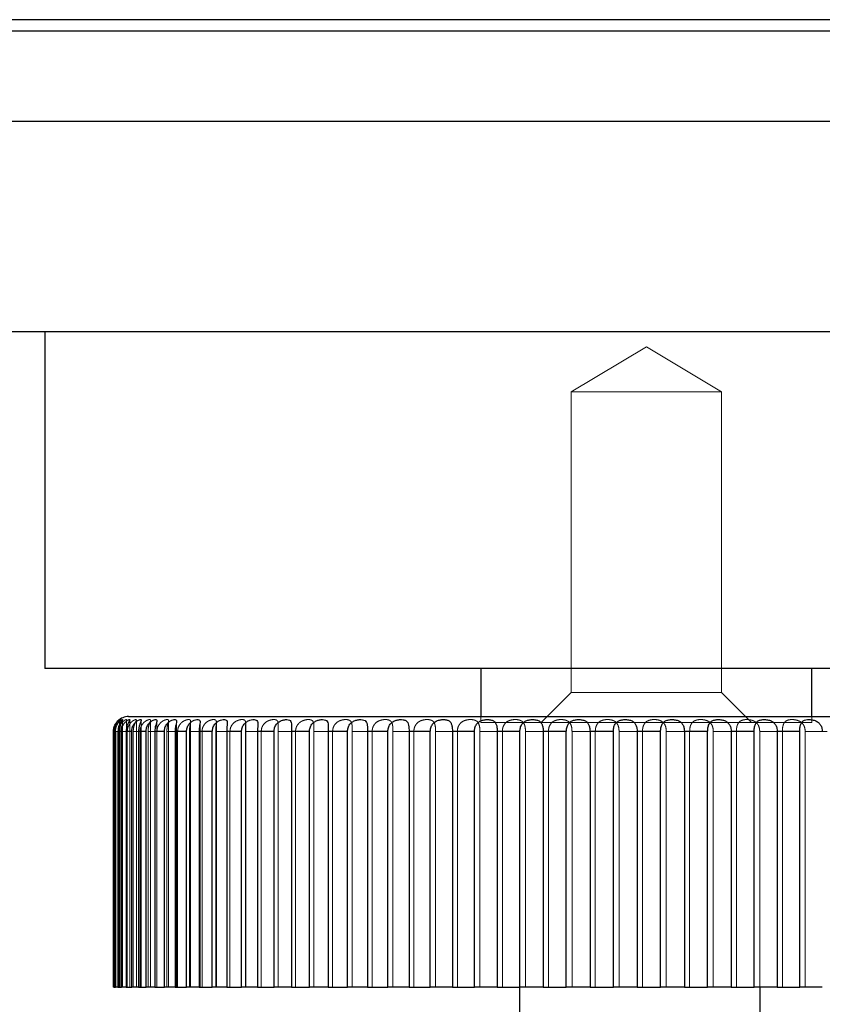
# Model space of a CAD drawing. Header units: millimetres. Extents: x 7 to 412, y 5 to 291.
# Tile 46 of 79: x 125.24 to 127.46, y 267.83 to 270.56. Entities that reach past the tile are written whole.
import ezdxf

# ---------------------------------------------------------------- set-up
doc = ezdxf.new("R2010")
doc.units = ezdxf.units.MM
doc.linetypes.add('HIDDEN', pattern=[1.905, 1.27, -0.635])

msp = doc.modelspace()

# ---------------------------------------------------------------- linework, layer by layer
at = {"color": 7, "linetype": 'Continuous', "lineweight": 25}
for p, q in [((204.88955, 270.55865), (39.88955, 270.55865)), ((204.88955, 270.52698), (39.88955, 270.52698)), ((125.30621, 269.69365), (125.30621, 268.76032)), ((126.97288, 268.76032), (125.30621, 268.76032)), ((126.51455, 268.76032), (126.51455, 268.62698)), ((128.63955, 268.76032), (126.97288, 268.76032)), ((127.43121, 268.62698), (127.43121, 268.76032)), ((125.53817, 268.62698), (128.3715, 268.62698)), ((125.49653, 267.87698), (125.49653, 268.58532)), ((125.50168, 268.58532), (125.49766, 268.58532)), ((125.49766, 268.58532), (125.49766, 267.87698)), ((125.50168, 267.87698), (125.50168, 268.58532)), ((125.51854, 268.58532), (125.50874, 268.58532)), ((125.50874, 268.58532), (125.50874, 267.87698)), ((125.51854, 267.87698), (125.51854, 268.58532)), ((125.54696, 268.58532), (125.53146, 268.58532)), ((125.53146, 268.58532), (125.53146, 267.87698)), ((125.54696, 267.87698), (125.54696, 268.58532)), ((125.58671, 268.58532), (125.56564, 268.58532)), ((125.56564, 268.58532), (125.56564, 267.87698)), ((125.58671, 267.87698), (125.58671, 268.58532)), ((125.63748, 268.58532), (125.611, 268.58532)), ((125.611, 268.58532), (125.611, 267.87698)), ((125.63748, 267.87698), (125.63748, 268.58532)), ((125.69886, 268.58532), (125.66718, 268.58532)), ((125.66718, 268.58532), (125.66718, 267.87698)), ((125.69886, 267.87698), (125.69886, 268.58532)), ((125.77035, 268.58532), (125.73373, 268.58532)), ((125.73373, 268.58532), (125.73373, 267.87698)), ((125.77035, 267.87698), (125.77035, 268.58532)), ((125.85138, 268.58532), (125.81012, 268.58532)), ((125.81012, 268.58532), (125.81012, 267.87698)), ((125.85138, 267.87698), (125.85138, 268.58532)), ((125.94129, 268.58532), (125.89572, 268.58532)), ((125.89572, 268.58532), (125.89572, 267.87698)), ((125.94129, 267.87698), (125.94129, 268.58532)), ((126.03936, 268.58532), (125.98984, 268.58532)), ((125.98984, 268.58532), (125.98984, 267.87698)), ((126.03936, 267.87698), (126.03936, 268.58532)), ((126.1448, 268.58532), (126.09174, 268.58532)), ((126.09174, 268.58532), (126.09174, 267.87698)), ((126.1448, 267.87698), (126.1448, 268.58532)), ((126.25677, 268.58532), (126.20058, 268.58532)), ((126.20058, 268.58532), (126.20058, 267.87698)), ((126.25677, 267.87698), (126.25677, 268.58532)), ((126.37435, 268.58532), (126.3155, 268.58532)), ((126.3155, 268.58532), (126.3155, 267.87698)), ((126.37435, 267.87698), (126.37435, 268.58532)), ((126.49661, 268.58532), (126.43557, 268.58532)), ((126.43557, 268.58532), (126.43557, 267.87698)), ((126.49661, 267.87698), (126.49661, 268.58532)), ((126.62256, 268.58532), (126.55982, 268.58532)), ((126.55982, 268.58532), (126.55982, 267.87698)), ((126.62256, 267.87698), (126.62256, 268.58532)), ((126.75118, 268.58532), (126.68724, 268.58532)), ((126.68724, 268.58532), (126.68724, 267.87698)), ((126.75118, 267.87698), (126.75118, 268.58532)), ((126.88144, 268.58532), (126.81682, 268.58532)), ((126.81682, 268.58532), (126.81682, 267.87698)), ((126.88144, 267.87698), (126.88144, 268.58532)), ((127.0123, 268.58532), (126.94752, 268.58532)), ((126.94752, 268.58532), (126.94752, 267.87698)), ((127.0123, 267.87698), (127.0123, 268.58532)), ((127.14269, 268.58532), (127.07827, 268.58532)), ((127.07827, 268.58532), (127.07827, 267.87698)), ((127.14269, 267.87698), (127.14269, 268.58532)), ((127.27157, 268.58532), (127.20803, 268.58532)), ((127.20803, 268.58532), (127.20803, 267.87698)), ((127.27157, 267.87698), (127.27157, 268.58532)), ((127.3979, 268.58532), (127.33575, 268.58532)), ((127.33575, 268.58532), (127.33575, 267.87698)), ((127.3979, 267.87698), (127.3979, 268.58532)), ((125.49766, 267.87698), (125.49653, 267.87698)), ((125.49766, 267.87698), (125.50168, 267.87698)), ((125.50874, 267.87698), (125.50168, 267.87698)), ((125.50874, 267.87698), (125.51854, 267.87698)), ((125.53146, 267.87698), (125.51854, 267.87698)), ((125.53146, 267.87698), (125.54696, 267.87698)), ((125.56564, 267.87698), (125.54696, 267.87698)), ((125.56564, 267.87698), (125.58671, 267.87698)), ((125.611, 267.87698), (125.58671, 267.87698)), ((125.611, 267.87698), (125.63748, 267.87698)), ((125.66718, 267.87698), (125.63748, 267.87698)), ((125.66718, 267.87698), (125.69886, 267.87698)), ((125.73373, 267.87698), (125.69886, 267.87698)), ((125.73373, 267.87698), (125.77035, 267.87698)), ((125.81012, 267.87698), (125.77035, 267.87698)), ((125.81012, 267.87698), (125.85138, 267.87698)), ((125.89572, 267.87698), (125.85138, 267.87698)), ((125.89572, 267.87698), (125.94129, 267.87698)), ((125.98984, 267.87698), (125.94129, 267.87698)), ((125.98984, 267.87698), (126.03936, 267.87698)), ((126.09174, 267.87698), (126.03936, 267.87698)), ((126.09174, 267.87698), (126.1448, 267.87698)), ((126.20058, 267.87698), (126.1448, 267.87698)), ((126.20058, 267.87698), (126.25677, 267.87698)), ((126.3155, 267.87698), (126.25677, 267.87698)), ((126.3155, 267.87698), (126.37435, 267.87698)), ((126.43557, 267.87698), (126.37435, 267.87698)), ((126.43557, 267.87698), (126.49661, 267.87698)), ((126.55982, 267.87698), (126.49661, 267.87698)), ((126.55982, 267.87698), (126.62256, 267.87698)), ((126.6215, 267.87698), (126.6215, 267.72073)), ((126.68724, 267.87698), (126.62256, 267.87698)), ((126.68724, 267.87698), (126.75118, 267.87698)), ((126.81682, 267.87698), (126.75118, 267.87698)), ((126.81682, 267.87698), (126.88144, 267.87698)), ((126.94752, 267.87698), (126.88144, 267.87698)), ((126.94752, 267.87698), (127.0123, 267.87698)), ((127.07827, 267.87698), (127.0123, 267.87698)), ((127.07827, 267.87698), (127.14269, 267.87698)), ((127.20803, 267.87698), (127.14269, 267.87698)), ((127.20803, 267.87698), (127.27157, 267.87698)), ((127.33575, 267.87698), (127.27157, 267.87698)), ((127.28817, 267.72073), (127.28817, 267.87698)), ((127.33575, 267.87698), (127.3979, 267.87698)), ((127.4604, 267.87698), (127.3979, 267.87698))]:
    msp.add_line(p, q, dxfattribs=at)
at = {"color": 7, "linetype": 'HIDDEN', "lineweight": 18}
for p, q in [((39.88955, 270.55865), (204.88955, 270.55865)), ((39.88955, 270.52698), (204.88955, 270.52698)), ((126.97288, 269.65216), (126.76455, 269.52698)), ((127.18121, 269.52698), (126.97288, 269.65216)), ((126.97288, 269.52698), (126.76455, 269.52698)), ((126.76455, 269.52698), (126.76455, 268.69365)), ((127.18121, 269.52698), (126.97288, 269.52698)), ((127.18121, 268.69365), (127.18121, 269.52698)), ((126.76455, 268.69365), (126.68121, 268.61032)), ((126.97288, 268.69365), (126.76455, 268.69365)), ((127.18121, 268.69365), (126.97288, 268.69365)), ((127.26455, 268.61032), (127.18121, 268.69365)), ((126.51455, 268.62698), (126.51455, 268.61032)), ((127.43121, 268.61032), (127.43121, 268.62698)), ((125.51339, 267.87698), (125.51339, 268.61838)), ((125.51708, 267.87698), (125.51708, 268.61843)), ((125.52165, 267.87698), (125.52165, 268.61832)), ((125.53267, 267.87698), (125.53267, 268.61804)), ((125.54178, 267.87698), (125.54178, 268.61781)), ((125.56005, 267.87698), (125.56005, 268.61733)), ((125.57362, 267.87698), (125.57362, 268.61692)), ((125.599, 267.87698), (125.599, 268.61661)), ((125.61692, 267.87698), (125.61692, 268.61603)), ((125.6492, 267.87698), (125.6492, 268.61497)), ((125.67133, 267.87698), (125.67133, 268.61433)), ((125.71025, 267.87698), (125.71025, 268.61327)), ((125.73641, 267.87698), (125.73641, 268.61223)), ((125.78165, 267.87698), (125.78165, 268.61068)), ((125.81163, 267.87698), (125.81163, 268.60976)), ((125.86283, 267.87698), (125.86283, 268.60733)), ((125.8964, 267.87698), (125.8964, 268.60569)), ((125.95314, 267.87698), (125.95314, 268.60237)), ((125.99002, 267.87698), (125.99002, 268.59993)), ((126.05186, 267.87698), (126.05186, 268.59437)), ((126.97288, 268.61032), (126.51455, 268.61032)), ((127.43121, 268.61032), (126.97288, 268.61032)), ((125.49653, 268.58532), (125.49832, 268.58532)), ((125.49832, 268.58532), (125.49832, 267.87698)), ((125.50311, 268.58532), (125.5107, 268.58532)), ((125.50311, 267.87698), (125.50311, 268.58532)), ((125.5107, 268.58532), (125.5107, 267.87698)), ((125.52139, 268.58532), (125.53472, 268.58532)), ((125.52139, 267.87698), (125.52139, 268.58532)), ((125.53472, 268.58532), (125.53472, 267.87698)), ((125.5512, 268.58532), (125.57016, 268.58532)), ((125.5512, 267.87698), (125.5512, 268.58532)), ((125.57016, 268.58532), (125.57016, 267.87698)), ((125.59232, 268.58532), (125.61675, 268.58532)), ((125.59232, 267.87698), (125.59232, 268.58532)), ((125.61675, 268.58532), (125.61675, 267.87698)), ((125.64441, 268.58532), (125.67412, 268.58532)), ((125.64441, 267.87698), (125.64441, 268.58532)), ((125.67412, 268.58532), (125.67412, 267.87698)), ((125.70704, 268.58532), (125.7418, 268.58532)), ((125.70704, 267.87698), (125.70704, 268.58532)), ((125.7418, 268.58532), (125.7418, 267.87698)), ((125.77973, 268.58532), (125.81925, 268.58532)), ((125.77973, 267.87698), (125.77973, 268.58532)), ((125.81925, 268.58532), (125.81925, 267.87698)), ((125.86187, 268.58532), (125.90583, 268.58532)), ((125.86187, 267.87698), (125.86187, 268.58532)), ((125.90583, 268.58532), (125.90583, 267.87698)), ((125.95282, 268.58532), (126.00087, 268.58532)), ((125.95282, 267.87698), (125.95282, 268.58532)), ((126.00087, 268.58532), (126.00087, 267.87698)), ((126.05183, 268.58532), (126.10358, 268.58532)), ((126.05183, 267.87698), (126.05183, 268.58532)), ((126.10358, 268.58532), (126.10358, 267.87698)), ((126.15811, 268.58532), (126.21315, 268.58532)), ((126.15811, 267.87698), (126.15811, 268.58532)), ((126.21315, 268.58532), (126.21315, 267.87698)), ((126.27081, 268.58532), (126.32869, 268.58532)), ((126.27081, 267.87698), (126.27081, 268.58532)), ((126.32869, 268.58532), (126.32869, 267.87698)), ((126.38902, 268.58532), (126.44928, 268.58532)), ((126.38902, 267.87698), (126.38902, 268.58532)), ((126.44928, 268.58532), (126.44928, 267.87698)), ((126.51178, 268.58532), (126.57393, 268.58532)), ((126.51178, 267.87698), (126.51178, 268.58532)), ((126.57393, 268.58532), (126.57393, 267.87698)), ((126.63811, 268.58532), (126.70165, 268.58532)), ((126.63811, 267.87698), (126.63811, 268.58532)), ((126.70165, 268.58532), (126.70165, 267.87698)), ((126.76699, 268.58532), (126.83141, 268.58532)), ((126.76699, 267.87698), (126.76699, 268.58532)), ((126.83141, 268.58532), (126.83141, 267.87698)), ((126.89738, 268.58532), (126.96216, 268.58532)), ((126.89738, 267.87698), (126.89738, 268.58532)), ((126.96216, 268.58532), (126.96216, 267.87698)), ((127.02823, 268.58532), (127.09285, 268.58532)), ((127.02823, 267.87698), (127.02823, 268.58532)), ((127.09285, 268.58532), (127.09285, 267.87698)), ((127.15849, 268.58532), (127.22243, 268.58532)), ((127.15849, 267.87698), (127.15849, 268.58532)), ((127.22243, 268.58532), (127.22243, 267.87698)), ((127.28712, 268.58532), (127.34986, 268.58532)), ((127.28712, 267.87698), (127.28712, 268.58532)), ((127.34986, 268.58532), (127.34986, 267.87698)), ((127.41307, 268.58532), (127.47411, 268.58532)), ((127.41307, 267.87698), (127.41307, 268.58532))]:
    msp.add_line(p, q, dxfattribs=at)
at = {"color": 7, "linetype": 'Continuous', "lineweight": 25, "flags": 128}
msp.add_lwpolyline([(125.50788, 268.61393), (125.5074, 268.61342), (125.50429, 268.60958)], dxfattribs=at)
at = {"color": 7, "linetype": 'Continuous', "lineweight": 25}
msp.add_arc((125.53817, 268.58532), 0.04167, 90, 135.09622, dxfattribs=at)
for points, knots in [([(39.88958, 270.27698), (39.88957, 270.27698), (39.87482, 270.27698), (39.92589, 270.27698), (40.04992, 270.27698), (40.27326, 270.27698), (40.5817, 270.27698), (40.97865, 270.27698), (41.46265, 270.27698), (42.03346, 270.27698), (42.69035, 270.27698), (43.43264, 270.27698), (44.25951, 270.27698), (45.17005, 270.27698), (46.16327, 270.27698), (47.2381, 270.27698), (48.39337, 270.27698), (49.62784, 270.27698), (50.94018, 270.27698), (52.32898, 270.27698), (53.89275, 270.27698), (55.64614, 270.27698), (57.60256, 270.27698), (59.65876, 270.27698), (61.81154, 270.27698), (64.00645, 270.27698), (66.23439, 270.27698), (68.48708, 270.27698), (70.81208, 270.27698), (73.20628, 270.27698), (75.66646, 270.27698), (78.34237, 270.27698), (81.24072, 270.27698), (84.36661, 270.27698), (87.56333, 270.27698), (90.845, 270.27698), (94.20644, 270.27698), (97.64213, 270.27698), (101.12562, 270.27698), (104.65017, 270.27698), (108.18765, 270.27698), (111.73084, 270.27698), (115.27269, 270.27698), (118.8278, 270.27698), (122.41113, 270.27698), (126.01598, 270.27698), (129.6354, 270.27698), (133.24084, 270.27698), (136.82531, 270.27698), (140.36091, 270.27698), (143.84138, 270.27698), (147.26074, 270.27698), (150.63376, 270.27698), (153.78887, 270.27698), (156.72759, 270.27698), (159.45306, 270.27698), (162.12879, 270.27698), (164.75121, 270.27698), (167.31678, 270.27698), (169.77527, 270.27698), (172.12658, 270.27698), (174.37115, 270.27698), (176.55371, 270.27698), (178.67166, 270.27698), (180.81353, 270.27698), (182.96756, 270.27698), (185.12034, 270.27698), (187.17653, 270.27698), (189.13295, 270.27698), (190.88635, 270.27698), (192.45012, 270.27698), (193.83891, 270.27698), (195.15125, 270.27698), (196.38572, 270.27698), (197.541, 270.27698), (198.61583, 270.27698), (199.60905, 270.27698), (200.51959, 270.27698), (201.34645, 270.27698), (202.08874, 270.27698), (202.74564, 270.27698), (203.31643, 270.27698), (203.80051, 270.27698), (204.19719, 270.27698), (204.50662, 270.27698), (204.72627, 270.27698), (204.864, 270.27698), (204.88104, 270.27698), (204.88955, 270.27698)], [0, 0, 0, 0, 0.00000582, 0.0079679, 0.01594283, 0.02394332, 0.03198187, 0.04007064, 0.04822133, 0.05644515, 0.06475268, 0.07315384, 0.08165782, 0.09027307, 0.09900723, 0.10786713, 0.11685881, 0.12598748, 0.13525755, 0.14467263, 0.15423558, 0.16590895, 0.1778005, 0.18991105, 0.20224008, 0.21478578, 0.22668799, 0.23877295, 0.25103651, 0.26347373, 0.27607897, 0.28884596, 0.30409077, 0.31953828, 0.33517517, 0.35098718, 0.36725102, 0.38366412, 0.40020913, 0.41686808, 0.4336225, 0.45015243, 0.46673804, 0.4833609, 0.50000242, 0.51694638, 0.53387064, 0.55075559, 0.56758177, 0.58433, 0.60068505, 0.61692924, 0.63304559, 0.64901767, 0.66244496, 0.67574777, 0.68891727, 0.70194511, 0.71482342, 0.72754488, 0.7393897, 0.75108395, 0.76262302, 0.77400286, 0.78522004, 0.79776573, 0.81009476, 0.82220532, 0.83409687, 0.84577024, 0.85533318, 0.86474827, 0.87401833, 0.883147, 0.89213868, 0.90099859, 0.90973275, 0.91834799, 0.92685198, 0.93525314, 0.94356067, 0.95178448, 0.95993518, 0.96802394, 0.97606249, 0.98406298, 0.99203791, 1, 1, 1, 1]), ([(204.05646, 269.69365), (204.0458, 269.69365), (204.02446, 269.69365), (203.8522, 269.69365), (203.57829, 269.69365), (203.19362, 269.69365), (202.70426, 269.69365), (202.11359, 269.69365), (201.43092, 269.69365), (200.65873, 269.69365), (199.80438, 269.69365), (198.86781, 269.69365), (197.8548, 269.69365), (196.77275, 269.69365), (195.62608, 269.69365), (194.37947, 269.69365), (193.02363, 269.69365), (191.55834, 269.69365), (190.03352, 269.69365), (188.45313, 269.69365), (186.82132, 269.69365), (185.14323, 269.69365), (183.36838, 269.69365), (181.49908, 269.69365), (179.53432, 269.69365), (177.53589, 269.69365), (175.50316, 269.69365), (173.24994, 269.69365), (170.76814, 269.69365), (168.05294, 269.69365), (165.30072, 269.69365), (162.52527, 269.69365), (159.74853, 269.69365), (156.96824, 269.69365), (154.18926, 269.69365), (151.38914, 269.69365), (148.45483, 269.69365), (145.3697, 269.69365), (142.14552, 269.69365), (138.89873, 269.69365), (135.63804, 269.69365), (132.35865, 269.69365), (129.06559, 269.69365), (125.76117, 269.69365), (122.3252, 269.69365), (118.76369, 269.69365), (115.08416, 269.69365), (111.41589, 269.69365), (108.21348, 269.69365), (105.47474, 269.69365), (103.19023, 269.69365), (100.91145, 269.69365), (98.64039, 269.69365), (96.16509, 269.69365), (93.49549, 269.69365), (90.62724, 269.69365), (87.77735, 269.69365), (84.94247, 269.69365), (82.33535, 269.69365), (79.95638, 269.69365), (77.7988, 269.69365), (75.66479, 269.69365), (73.55691, 269.69365), (71.4316, 269.69365), (69.29143, 269.69365), (67.13958, 269.69365), (65.02419, 269.69365), (62.94236, 269.69365), (60.90222, 269.69365), (59.05542, 269.69365), (57.3987, 269.69365), (55.9222, 269.69365), (54.48774, 269.69365), (53.09798, 269.69365), (51.75789, 269.69365), (50.47455, 269.69365), (49.25672, 269.69365), (48.10235, 269.69365), (47.01413, 269.69365), (45.99561, 269.69365), (45.05176, 269.69365), (44.18849, 269.69365), (43.40572, 269.69365), (42.71305, 269.69365), (42.11524, 269.69365), (41.61952, 269.69365), (41.22897, 269.69365), (40.9419, 269.69365), (40.77476, 269.69365), (40.7087, 269.69365), (40.72471, 269.69365), (40.72572, 269.69365)], [0, 0, 0, 0, 0.00890697, 0.01782449, 0.02674982, 0.03572222, 0.04475509, 0.05371946, 0.06273019, 0.07162165, 0.08058602, 0.08953451, 0.09852419, 0.10755523, 0.11649851, 0.1255025, 0.13544287, 0.14544071, 0.15545805, 0.16544877, 0.17551056, 0.18559011, 0.19561718, 0.20666634, 0.21767604, 0.22864468, 0.23964157, 0.25066369, 0.26466724, 0.27871467, 0.29277357, 0.30678946, 0.32070115, 0.33435375, 0.34805529, 0.36162847, 0.37531323, 0.3907223, 0.40624035, 0.42170346, 0.4372438, 0.45280227, 0.46840731, 0.48404921, 0.49970709, 0.51714723, 0.53456874, 0.55194241, 0.56930654, 0.58021521, 0.5910872, 0.60203912, 0.61295851, 0.62382586, 0.63785336, 0.65176509, 0.66577486, 0.67982457, 0.69384921, 0.70483041, 0.71579164, 0.7267608, 0.73770401, 0.74861748, 0.76025736, 0.7719003, 0.78354892, 0.7952112, 0.80699303, 0.81872606, 0.82788422, 0.83707563, 0.84622443, 0.8553644, 0.86454941, 0.87366781, 0.88270927, 0.89167844, 0.90070206, 0.90968649, 0.91863136, 0.92762379, 0.93655298, 0.94561812, 0.95460499, 0.96356874, 0.97250518, 0.98142669, 0.99040496, 0.99939326, 1, 1, 1, 1]), ([(125.49653, 268.58532), (125.4968, 268.58894), (125.49735, 268.59619), (125.50149, 268.6058), (125.50658, 268.61282), (125.51098, 268.61696), (125.51351, 268.61881), (125.5135, 268.61867), (125.51068, 268.61627), (125.50598, 268.61115), (125.50139, 268.60356), (125.49824, 268.59466), (125.49785, 268.58834), (125.49766, 268.58532)], [0, 0, 0, 0, 0.0955419, 0.1913922, 0.2838681, 0.3704907, 0.4590396, 0.5537833, 0.6514548, 0.7453765, 0.8328407, 0.9202084, 1, 1, 1, 1]), ([(125.50168, 268.58532), (125.50197, 268.58894), (125.50256, 268.59619), (125.50698, 268.6058), (125.5126, 268.61282), (125.51773, 268.61696), (125.52113, 268.61881), (125.52209, 268.61867), (125.52021, 268.61627), (125.51626, 268.61115), (125.51216, 268.60356), (125.50927, 268.59466), (125.50891, 268.58834), (125.50874, 268.58532)], [0, 0, 0, 0, 0.0955419, 0.1913922, 0.2838681, 0.3704907, 0.4590396, 0.5537833, 0.6514548, 0.7453765, 0.8328407, 0.9202084, 1, 1, 1, 1]), ([(125.51854, 268.58532), (125.51884, 268.58894), (125.51946, 268.59619), (125.52414, 268.6058), (125.53023, 268.61282), (125.53605, 268.61696), (125.54029, 268.61881), (125.54222, 268.61867), (125.54129, 268.61627), (125.53813, 268.61115), (125.53455, 268.60356), (125.53195, 268.59466), (125.53162, 268.58834), (125.53146, 268.58532)], [0, 0, 0, 0, 0.0955419, 0.1913922, 0.2838681, 0.3704907, 0.4590396, 0.5537833, 0.6514548, 0.7453765, 0.8328407, 0.9202084, 1, 1, 1, 1]), ([(125.54696, 268.58532), (125.54728, 268.58894), (125.54791, 268.59619), (125.55282, 268.6058), (125.55933, 268.61282), (125.56579, 268.61696), (125.57085, 268.61881), (125.57371, 268.61867), (125.57376, 268.61627), (125.57141, 268.61115), (125.56838, 268.60356), (125.56607, 268.59466), (125.56578, 268.58834), (125.56564, 268.58532)], [0, 0, 0, 0, 0.0955419, 0.1913922, 0.2838681, 0.3704907, 0.4590396, 0.5537833, 0.6514548, 0.7453765, 0.8328407, 0.9202084, 1, 1, 1, 1]), ([(125.58671, 268.58532), (125.58704, 268.58894), (125.58769, 268.59619), (125.59278, 268.6058), (125.59967, 268.61282), (125.60672, 268.61696), (125.61255, 268.61881), (125.61633, 268.61867), (125.61734, 268.61627), (125.61583, 268.61115), (125.61337, 268.60356), (125.61138, 268.59466), (125.61112, 268.58834), (125.611, 268.58532)], [0, 0, 0, 0, 0.0955419, 0.1913922, 0.2838681, 0.3704907, 0.4590396, 0.5537833, 0.6514548, 0.7453765, 0.8328407, 0.9202084, 1, 1, 1, 1]), ([(125.63748, 268.58532), (125.63782, 268.58894), (125.63848, 268.59619), (125.64371, 268.6058), (125.65092, 268.61282), (125.6585, 268.61696), (125.66505, 268.61881), (125.66973, 268.61867), (125.67169, 268.61627), (125.67102, 268.61115), (125.66916, 268.60356), (125.66751, 268.59466), (125.66729, 268.58834), (125.66718, 268.58532)], [0, 0, 0, 0, 0.0955419, 0.1913922, 0.2838681, 0.3704907, 0.4590396, 0.5537833, 0.6514548, 0.7453765, 0.8328407, 0.9202084, 1, 1, 1, 1]), ([(125.69886, 268.58532), (125.6992, 268.58894), (125.69987, 268.59619), (125.7052, 268.6058), (125.71267, 268.61282), (125.72072, 268.61696), (125.72794, 268.61881), (125.73347, 268.61867), (125.73637, 268.61627), (125.73655, 268.61115), (125.7353, 268.60356), (125.734, 268.59466), (125.73382, 268.58834), (125.73373, 268.58532)], [0, 0, 0, 0, 0.0955419, 0.1913922, 0.2838681, 0.3704907, 0.4590396, 0.5537833, 0.6514548, 0.7453765, 0.8328407, 0.9202084, 1, 1, 1, 1]), ([(125.77035, 268.58532), (125.77069, 268.58894), (125.77137, 268.59619), (125.77674, 268.6058), (125.78442, 268.61282), (125.79287, 268.61696), (125.80071, 268.61881), (125.80705, 268.61867), (125.81086, 268.61627), (125.8119, 268.61115), (125.81126, 268.60356), (125.81032, 268.59466), (125.81018, 268.58834), (125.81012, 268.58532)], [0, 0, 0, 0, 0.0955419, 0.1913922, 0.2838681, 0.3704907, 0.4590396, 0.5537833, 0.6514548, 0.7453765, 0.8328407, 0.9202084, 1, 1, 1, 1]), ([(125.85138, 268.58532), (125.85171, 268.58894), (125.85239, 268.59619), (125.85778, 268.6058), (125.86559, 268.61282), (125.87438, 268.61696), (125.88277, 268.61881), (125.88986, 268.61867), (125.89457, 268.61627), (125.89644, 268.61115), (125.89643, 268.60356), (125.89586, 268.59466), (125.89576, 268.58834), (125.89572, 268.58532)], [0, 0, 0, 0, 0.0955419, 0.1913922, 0.2838681, 0.3704907, 0.4590396, 0.5537833, 0.6514548, 0.7453765, 0.8328407, 0.9202084, 1, 1, 1, 1]), ([(125.94129, 268.58532), (125.94162, 268.58894), (125.94228, 268.59619), (125.94764, 268.6058), (125.95553, 268.61282), (125.96459, 268.61696), (125.97347, 268.61881), (125.98125, 268.61867), (125.98681, 268.61627), (125.98951, 268.61115), (125.99012, 268.60356), (125.98992, 268.59466), (125.98987, 268.58834), (125.98984, 268.58532)], [0, 0, 0, 0, 0.0955419, 0.19139223, 0.28386809, 0.37049069, 0.45903964, 0.55378333, 0.65145477, 0.74537648, 0.83284069, 0.9202084, 1, 1, 1, 1]), ([(126.03936, 268.58532), (126.03968, 268.58894), (126.04033, 268.59619), (126.04562, 268.6058), (126.05352, 268.61282), (126.06278, 268.61696), (126.07206, 268.61881), (126.08049, 268.61867), (126.08684, 268.61627), (126.09034, 268.61115), (126.09158, 268.60356), (126.09175, 268.59466), (126.09174, 268.58834), (126.09174, 268.58532)], [0, 0, 0, 0, 0.0955419, 0.19139223, 0.28386809, 0.37049069, 0.45903964, 0.55378333, 0.65145477, 0.74537648, 0.83284069, 0.9202084, 1, 1, 1, 1]), ([(126.1448, 268.58532), (126.14512, 268.58894), (126.14575, 268.59619), (126.15092, 268.6058), (126.15876, 268.61282), (126.16814, 268.61696), (126.17776, 268.61881), (126.18676, 268.61867), (126.19386, 268.61627), (126.19814, 268.61115), (126.19999, 268.60356), (126.20053, 268.59466), (126.20057, 268.58834), (126.20058, 268.58532)], [0, 0, 0, 0, 0.0955419, 0.1913922, 0.2838681, 0.3704907, 0.4590396, 0.5537833, 0.6514548, 0.7453765, 0.8328407, 0.9202084, 1, 1, 1, 1]), ([(126.25677, 268.58532), (126.25707, 268.58894), (126.25767, 268.59619), (126.26268, 268.6058), (126.27042, 268.61282), (126.27984, 268.61696), (126.28972, 268.61881), (126.29921, 268.61867), (126.30701, 268.61627), (126.31203, 268.61115), (126.31447, 268.60356), (126.31538, 268.59466), (126.31546, 268.58834), (126.3155, 268.58532)], [0, 0, 0, 0, 0.0955419, 0.1913922, 0.2838681, 0.3704907, 0.4590396, 0.5537833, 0.6514548, 0.7453765, 0.8328407, 0.9202084, 1, 1, 1, 1]), ([(126.37435, 268.58532), (126.37464, 268.58894), (126.37522, 268.59619), (126.38003, 268.6058), (126.38758, 268.61282), (126.39697, 268.61696), (126.40703, 268.61881), (126.41694, 268.61867), (126.42538, 268.61627), (126.4311, 268.61115), (126.43412, 268.60356), (126.43539, 268.59466), (126.43551, 268.58834), (126.43557, 268.58532)], [0, 0, 0, 0, 0.0955419, 0.1913922, 0.2838681, 0.3704907, 0.4590396, 0.5537833, 0.6514548, 0.7453765, 0.8328407, 0.9202084, 1, 1, 1, 1]), ([(126.49661, 268.58532), (126.49688, 268.58894), (126.49742, 268.59619), (126.502, 268.6058), (126.50932, 268.61282), (126.5186, 268.61696), (126.52876, 268.61881), (126.53901, 268.61867), (126.54801, 268.61627), (126.55438, 268.61115), (126.55795, 268.60356), (126.55957, 268.59466), (126.55974, 268.58834), (126.55982, 268.58532)], [0, 0, 0, 0, 0.0955419, 0.1913922, 0.2838681, 0.3704907, 0.4590396, 0.5537833, 0.6514548, 0.7453765, 0.8328407, 0.9202084, 1, 1, 1, 1]), ([(126.62256, 268.58532), (126.62281, 268.58894), (126.62331, 268.59619), (126.62761, 268.6058), (126.63464, 268.61282), (126.64374, 268.61696), (126.65391, 268.61881), (126.66442, 268.61867), (126.67391, 268.61627), (126.68089, 268.61115), (126.68498, 268.60356), (126.68694, 268.59466), (126.68714, 268.58834), (126.68724, 268.58532)], [0, 0, 0, 0, 0.0955419, 0.1913922, 0.2838681, 0.3704907, 0.4590396, 0.5537833, 0.6514548, 0.7453765, 0.8328407, 0.9202084, 1, 1, 1, 1]), ([(126.75118, 268.58532), (126.75141, 268.58894), (126.75187, 268.59619), (126.75586, 268.6058), (126.76253, 268.61282), (126.77138, 268.61696), (126.78149, 268.61881), (126.79217, 268.61867), (126.80208, 268.61627), (126.8096, 268.61115), (126.81418, 268.60356), (126.81646, 268.59466), (126.81671, 268.58834), (126.81682, 268.58532)], [0, 0, 0, 0, 0.0955419, 0.19139223, 0.28386809, 0.37049069, 0.45903964, 0.55378333, 0.65145477, 0.74537648, 0.83284069, 0.9202084, 1, 1, 1, 1]), ([(126.88144, 268.58532), (126.88165, 268.58894), (126.88207, 268.59619), (126.88571, 268.6058), (126.89198, 268.61282), (126.9005, 268.61696), (126.91046, 268.61881), (126.92123, 268.61867), (126.93147, 268.61627), (126.93948, 268.61115), (126.94452, 268.60356), (126.9471, 268.59466), (126.94738, 268.58834), (126.94752, 268.58532)], [0, 0, 0, 0, 0.0955419, 0.19139223, 0.28386809, 0.37049069, 0.45903964, 0.55378333, 0.65145477, 0.74537648, 0.83284069, 0.9202084, 1, 1, 1, 1]), ([(127.0123, 268.58532), (127.01248, 268.58894), (127.01285, 268.59619), (127.01612, 268.6058), (127.02193, 268.61282), (127.03006, 268.61696), (127.03979, 268.61881), (127.05056, 268.61867), (127.06106, 268.61627), (127.06949, 268.61115), (127.07493, 268.60356), (127.0778, 268.59466), (127.07812, 268.58834), (127.07827, 268.58532)], [0, 0, 0, 0, 0.0955419, 0.1913922, 0.2838681, 0.3704907, 0.4590396, 0.5537833, 0.6514548, 0.7453765, 0.8328407, 0.9202084, 1, 1, 1, 1]), ([(127.14269, 268.58532), (127.14285, 268.58894), (127.14316, 268.59619), (127.14604, 268.6058), (127.15134, 268.61282), (127.15901, 268.61696), (127.16844, 268.61881), (127.17912, 268.61867), (127.18979, 268.61627), (127.19857, 268.61115), (127.20439, 268.60356), (127.20751, 268.59466), (127.20786, 268.58834), (127.20803, 268.58532)], [0, 0, 0, 0, 0.0955419, 0.1913922, 0.2838681, 0.3704907, 0.4590396, 0.5537833, 0.6514548, 0.7453765, 0.8328407, 0.9202084, 1, 1, 1, 1]), ([(127.27157, 268.58532), (127.2717, 268.58894), (127.27196, 268.59619), (127.27441, 268.6058), (127.27917, 268.61282), (127.28632, 268.61696), (127.29536, 268.61881), (127.30587, 268.61867), (127.31662, 268.61627), (127.32569, 268.61115), (127.33183, 268.60356), (127.33518, 268.59466), (127.33556, 268.58834), (127.33575, 268.58532)], [0, 0, 0, 0, 0.0955419, 0.1913922, 0.2838681, 0.3704907, 0.4590396, 0.5537833, 0.6514548, 0.7453765, 0.8328407, 0.9202084, 1, 1, 1, 1]), ([(127.3979, 268.58532), (127.398, 268.58894), (127.3982, 268.59619), (127.40022, 268.6058), (127.40439, 268.61282), (127.41096, 268.61696), (127.41955, 268.61881), (127.4298, 268.61867), (127.44055, 268.61627), (127.44983, 268.61115), (127.45623, 268.60356), (127.4598, 268.59466), (127.4602, 268.58834), (127.4604, 268.58532)], [0, 0, 0, 0, 0.0955419, 0.1913922, 0.2838681, 0.3704907, 0.4590396, 0.5537833, 0.6514548, 0.7453765, 0.8328407, 0.9202084, 1, 1, 1, 1])]:
    msp.add_open_spline(points, degree=3, knots=knots, dxfattribs=at)
at = {"color": 7, "linetype": 'HIDDEN', "lineweight": 18}
for points, knots in [([(125.5169, 268.61843), (125.51678, 268.61851), (125.5165, 268.61868), (125.51273, 268.61624), (125.50736, 268.61116), (125.50231, 268.60356), (125.49894, 268.59466), (125.49852, 268.58834), (125.49832, 268.58532)], [0, 0, 0, 0, 0.15284221, 0.33827481, 0.51658844, 0.68264226, 0.84851289, 1, 1, 1, 1]), ([(125.53247, 268.61804), (125.53254, 268.61819), (125.5329, 268.61906), (125.53098, 268.61855), (125.52652, 268.61631), (125.52038, 268.61114), (125.51493, 268.60356), (125.51135, 268.59466), (125.51091, 268.58834), (125.5107, 268.58532)], [0, 0, 0, 0, 0.0339258, 0.2031238, 0.3775504, 0.5452805, 0.7014785, 0.8575042, 1, 1, 1, 1]), ([(125.5512, 268.58532), (125.55142, 268.58894), (125.55184, 268.59619), (125.5549, 268.6058), (125.5582, 268.61282), (125.56023, 268.61696), (125.56005, 268.61881), (125.55717, 268.61867), (125.55169, 268.61627), (125.54497, 268.61115), (125.53915, 268.60356), (125.53539, 268.59466), (125.53493, 268.58834), (125.53472, 268.58532)], [0, 0, 0, 0, 0.0955419, 0.1913922, 0.2838681, 0.3704907, 0.4590396, 0.5537833, 0.6514548, 0.7453765, 0.8328407, 0.9202084, 1, 1, 1, 1]), ([(125.59232, 268.58532), (125.59251, 268.58894), (125.59289, 268.59619), (125.59554, 268.6058), (125.59818, 268.61282), (125.59937, 268.61696), (125.59828, 268.61881), (125.59449, 268.61867), (125.5882, 268.61627), (125.5809, 268.61115), (125.57476, 268.60356), (125.57086, 268.59466), (125.57039, 268.58834), (125.57016, 268.58532)], [0, 0, 0, 0, 0.0955419, 0.1913922, 0.2838681, 0.3704907, 0.4590396, 0.5537833, 0.6514548, 0.7453765, 0.8328407, 0.9202084, 1, 1, 1, 1]), ([(125.64441, 268.58532), (125.64457, 268.58894), (125.6449, 268.59619), (125.64712, 268.6058), (125.64908, 268.61282), (125.64943, 268.61696), (125.64743, 268.61881), (125.64275, 268.61867), (125.6357, 268.61627), (125.62789, 268.61115), (125.62148, 268.60356), (125.61747, 268.59466), (125.61699, 268.58834), (125.61675, 268.58532)], [0, 0, 0, 0, 0.0955419, 0.1913922, 0.2838681, 0.3704907, 0.4590396, 0.5537833, 0.6514548, 0.7453765, 0.8328407, 0.9202084, 1, 1, 1, 1]), ([(125.70704, 268.58532), (125.70718, 268.58894), (125.70745, 268.59619), (125.70922, 268.6058), (125.71049, 268.61282), (125.71, 268.61696), (125.70711, 268.61881), (125.70158, 268.61867), (125.69383, 268.61627), (125.68557, 268.61115), (125.67894, 268.60356), (125.67485, 268.59466), (125.67436, 268.58834), (125.67412, 268.58532)], [0, 0, 0, 0, 0.0955419, 0.1913922, 0.2838681, 0.3704907, 0.4590396, 0.5537833, 0.6514548, 0.7453765, 0.8328407, 0.9202084, 1, 1, 1, 1]), ([(125.77973, 268.58532), (125.77984, 268.58894), (125.78005, 268.59619), (125.78136, 268.6058), (125.78192, 268.61282), (125.78059, 268.61696), (125.77684, 268.61881), (125.7705, 268.61867), (125.76212, 268.61627), (125.75347, 268.61115), (125.74668, 268.60356), (125.74253, 268.59466), (125.74204, 268.58834), (125.7418, 268.58532)], [0, 0, 0, 0, 0.0955419, 0.1913922, 0.2838681, 0.3704907, 0.4590396, 0.5537833, 0.6514548, 0.7453765, 0.8328407, 0.9202084, 1, 1, 1, 1]), ([(125.86187, 268.58532), (125.86195, 268.58894), (125.86211, 268.59619), (125.86294, 268.6058), (125.8628, 268.61282), (125.86063, 268.61696), (125.85605, 268.61881), (125.84896, 268.61867), (125.84, 268.61627), (125.83104, 268.61115), (125.82414, 268.60356), (125.81998, 268.59466), (125.81948, 268.58834), (125.81925, 268.58532)], [0, 0, 0, 0, 0.0955419, 0.19139223, 0.28386809, 0.37049069, 0.45903964, 0.55378333, 0.65145477, 0.74537648, 0.83284069, 0.9202084, 1, 1, 1, 1]), ([(125.95282, 268.58532), (125.95287, 268.58894), (125.95297, 268.59619), (125.95332, 268.6058), (125.95247, 268.61282), (125.94949, 268.61696), (125.94411, 268.61881), (125.93631, 268.61867), (125.92686, 268.61627), (125.91766, 268.61115), (125.9107, 268.60356), (125.90656, 268.59466), (125.90607, 268.58834), (125.90583, 268.58532)], [0, 0, 0, 0, 0.0955419, 0.1913922, 0.2838681, 0.3704907, 0.4590396, 0.5537833, 0.6514548, 0.7453765, 0.8328407, 0.9202084, 1, 1, 1, 1]), ([(126.05183, 268.58532), (126.05185, 268.58894), (126.05189, 268.59619), (126.05176, 268.6058), (126.0502, 268.61282), (126.04643, 268.61696), (126.04031, 268.61881), (126.03187, 268.61867), (126.022, 268.61627), (126.01263, 268.61115), (126.00567, 268.60356), (126.00158, 268.59466), (126.0011, 268.58834), (126.00087, 268.58532)], [0, 0, 0, 0, 0.0955419, 0.1913922, 0.2838681, 0.3704907, 0.4590396, 0.5537833, 0.6514548, 0.7453765, 0.8328407, 0.9202084, 1, 1, 1, 1]), ([(126.15811, 268.58532), (126.1581, 268.58894), (126.15808, 268.59619), (126.15747, 268.6058), (126.15523, 268.61282), (126.1507, 268.61696), (126.14387, 268.61881), (126.13487, 268.61867), (126.12465, 268.61627), (126.11519, 268.61115), (126.10828, 268.60356), (126.10428, 268.59466), (126.10381, 268.58834), (126.10358, 268.58532)], [0, 0, 0, 0, 0.0955419, 0.1913922, 0.2838681, 0.3704907, 0.4590396, 0.5537833, 0.6514548, 0.7453765, 0.8328407, 0.9202084, 1, 1, 1, 1]), ([(126.27081, 268.58532), (126.27077, 268.58894), (126.27069, 268.59619), (126.2696, 268.6058), (126.26669, 268.61282), (126.26143, 268.61696), (126.25395, 268.61881), (126.24446, 268.61867), (126.23398, 268.61627), (126.2245, 268.61115), (126.21771, 268.60356), (126.21382, 268.59466), (126.21337, 268.58834), (126.21315, 268.58532)], [0, 0, 0, 0, 0.0955419, 0.1913922, 0.2838681, 0.3704907, 0.4590396, 0.5537833, 0.6514548, 0.7453765, 0.8328407, 0.9202084, 1, 1, 1, 1]), ([(126.38902, 268.58532), (126.38895, 268.58894), (126.3888, 268.59619), (126.38724, 268.6058), (126.38369, 268.61282), (126.37775, 268.61696), (126.36969, 268.61881), (126.35977, 268.61867), (126.34912, 268.61627), (126.3397, 268.61115), (126.33307, 268.60356), (126.32933, 268.59466), (126.3289, 268.58834), (126.32869, 268.58532)], [0, 0, 0, 0, 0.0955419, 0.1913922, 0.2838681, 0.3704907, 0.4590396, 0.5537833, 0.6514548, 0.7453765, 0.8328407, 0.9202084, 1, 1, 1, 1]), ([(126.51178, 268.58532), (126.51168, 268.58894), (126.51148, 268.59619), (126.50946, 268.6058), (126.50528, 268.61282), (126.49872, 268.61696), (126.49013, 268.61881), (126.47987, 268.61867), (126.46913, 268.61627), (126.45985, 268.61115), (126.45344, 268.60356), (126.44988, 268.59466), (126.44947, 268.58834), (126.44928, 268.58532)], [0, 0, 0, 0, 0.0955419, 0.1913922, 0.2838681, 0.3704907, 0.4590396, 0.5537833, 0.6514548, 0.7453765, 0.8328407, 0.9202084, 1, 1, 1, 1]), ([(126.63811, 268.58532), (126.63798, 268.58894), (126.63772, 268.59619), (126.63526, 268.6058), (126.6305, 268.61282), (126.62336, 268.61696), (126.61431, 268.61881), (126.6038, 268.61867), (126.59305, 268.61627), (126.58398, 268.61115), (126.57785, 268.60356), (126.57449, 268.59466), (126.57411, 268.58834), (126.57393, 268.58532)], [0, 0, 0, 0, 0.0955419, 0.1913922, 0.2838681, 0.3704907, 0.4590396, 0.5537833, 0.6514548, 0.7453765, 0.8328407, 0.9202084, 1, 1, 1, 1]), ([(126.76699, 268.58532), (126.76683, 268.58894), (126.76652, 268.59619), (126.76364, 268.6058), (126.75833, 268.61282), (126.75067, 268.61696), (126.74124, 268.61881), (126.73056, 268.61867), (126.71989, 268.61627), (126.7111, 268.61115), (126.70529, 268.60356), (126.70217, 268.59466), (126.70182, 268.58834), (126.70165, 268.58532)], [0, 0, 0, 0, 0.0955419, 0.1913922, 0.2838681, 0.3704907, 0.4590396, 0.5537833, 0.6514548, 0.7453765, 0.8328407, 0.9202084, 1, 1, 1, 1]), ([(126.89738, 268.58532), (126.8972, 268.58894), (126.89683, 268.59619), (126.89355, 268.6058), (126.88774, 268.61282), (126.87962, 268.61696), (126.86989, 268.61881), (126.85912, 268.61867), (126.84862, 268.61627), (126.84019, 268.61115), (126.83474, 268.60356), (126.83188, 268.59466), (126.83156, 268.58834), (126.83141, 268.58532)], [0, 0, 0, 0, 0.0955419, 0.1913922, 0.2838681, 0.3704907, 0.4590396, 0.5537833, 0.6514548, 0.7453765, 0.8328407, 0.9202084, 1, 1, 1, 1]), ([(127.02823, 268.58532), (127.02802, 268.58894), (127.02761, 268.59619), (127.02396, 268.6058), (127.0177, 268.61282), (127.00918, 268.61696), (126.99922, 268.61881), (126.98845, 268.61867), (126.9782, 268.61627), (126.97019, 268.61115), (126.96516, 268.60356), (126.96258, 268.59466), (126.96229, 268.58834), (126.96216, 268.58532)], [0, 0, 0, 0, 0.0955419, 0.1913922, 0.2838681, 0.3704907, 0.4590396, 0.5537833, 0.6514548, 0.7453765, 0.8328407, 0.9202084, 1, 1, 1, 1]), ([(127.15849, 268.58532), (127.15826, 268.58894), (127.1578, 268.59619), (127.15382, 268.6058), (127.14714, 268.61282), (127.1383, 268.61696), (127.12819, 268.61881), (127.11751, 268.61867), (127.1076, 268.61627), (127.10007, 268.61115), (127.09549, 268.60356), (127.09322, 268.59466), (127.09297, 268.58834), (127.09285, 268.58532)], [0, 0, 0, 0, 0.0955419, 0.1913922, 0.2838681, 0.3704907, 0.4590396, 0.5537833, 0.6514548, 0.7453765, 0.8328407, 0.9202084, 1, 1, 1, 1]), ([(127.28712, 268.58532), (127.28687, 268.58894), (127.28636, 268.59619), (127.28207, 268.6058), (127.27504, 268.61282), (127.26594, 268.61696), (127.25577, 268.61881), (127.24526, 268.61867), (127.23577, 268.61627), (127.22879, 268.61115), (127.2247, 268.60356), (127.22274, 268.59466), (127.22253, 268.58834), (127.22243, 268.58532)], [0, 0, 0, 0, 0.0955419, 0.1913922, 0.2838681, 0.3704907, 0.4590396, 0.5537833, 0.6514548, 0.7453765, 0.8328407, 0.9202084, 1, 1, 1, 1]), ([(127.41307, 268.58532), (127.4128, 268.58894), (127.41225, 268.59619), (127.40768, 268.6058), (127.40036, 268.61282), (127.39108, 268.61696), (127.38092, 268.61881), (127.37067, 268.61867), (127.36167, 268.61627), (127.35529, 268.61115), (127.35173, 268.60356), (127.35011, 268.59466), (127.34994, 268.58834), (127.34986, 268.58532)], [0, 0, 0, 0, 0.0955419, 0.19139223, 0.28386809, 0.37049069, 0.45903964, 0.55378333, 0.65145477, 0.74537648, 0.83284069, 0.9202084, 1, 1, 1, 1])]:
    msp.add_open_spline(points, degree=3, knots=knots, dxfattribs=at)

doc.saveas('drawing.dxf')
